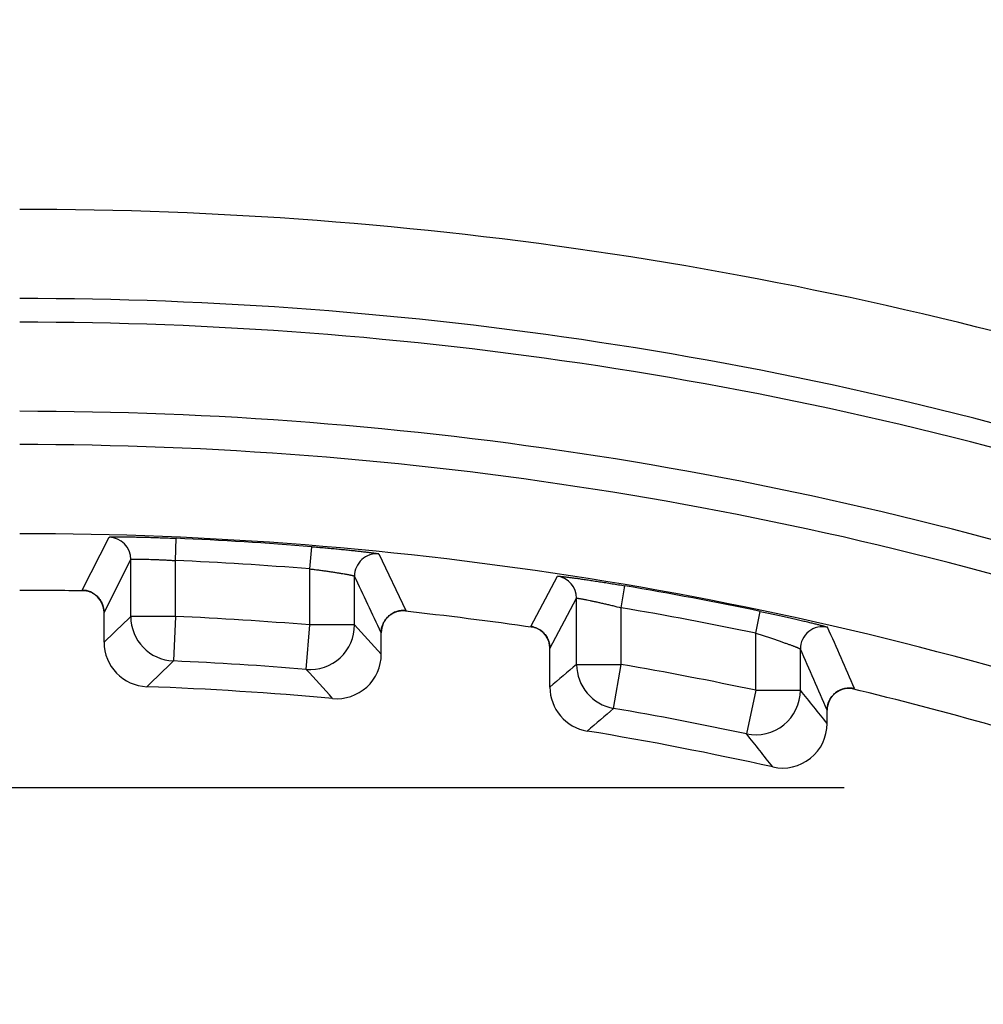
# Model space of a CAD drawing. Header units: inches. Extents: x 0 to 22, y 0 to 17.
# Tile 23 of 42: x 9.156 to 9.372, y 7.329 to 7.55. Entities that reach past the tile are written whole.
import ezdxf

# ---------------------------------------------------------------- set-up
doc = ezdxf.new("R2010")
doc.units = ezdxf.units.IN
doc.header["$LTSCALE"] = 1.21
doc.header["$MEASUREMENT"] = 0
doc.layers.get('0').update_dxf_attribs({"linetype": 'CONTINUOUS'})
doc.layers.add('DIMENSIONS', color=7, linetype='CONTINUOUS')
doc.styles.get("Standard").update_dxf_attribs({"font": 'txt', "width": 0.8})
doc.dimstyles.new('DIMSTYLE_1', dxfattribs={"dimtxt": 0.125, "dimasz": 0.18, "dimexe": 0.18, "dimexo": 0.0625, "dimgap": 0.09, "dimtad": 0, "dimtih": 1, "dimtoh": 1, "dimdec": 3, "dimzin": 4, "dimdsep": 46, "dimtxsty": 'STANDARD', "dimblk": '_FILLED', "dimblk1": '_FILLED', "dimblk2": '_FILLED', "dimcen": 0.09, "dimadec": 0, "dimazin": 0, "dimtp": 0.01, "dimtm": 0.01, "dimtfac": 1, "dimtdec": 3, "dimtofl": 0, "dimtmove": 0, "dimatfit": 3, "dimldrblk": '_FILLED', "dimfxl": 1, "dimtolj": 1, "dimtzin": 4, "dimarcsym": 0})

# ---------------------------------------------------------------- blocks, each defined once
blk = doc.blocks.new('_FILLED')
at = {"color": 0, "linetype": 'BYBLOCK'}
blk.add_solid([(0, 0), (-1, 0.1736111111), (-1, -0.1736111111)], dxfattribs=at)
blk = doc.blocks.new('*D1')
at = {"layer": 'DIMENSIONS', "color": 2, "linetype": 'CONTINUOUS'}
for p, q in [((8.3068517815, 9.339765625), (8.3068517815, 5.626265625)), ((9.4032793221, 7.3152847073), (9.4032793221, 5.626265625)), ((8.3068517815, 5.751265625), (7.8812775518, 5.751265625)), ((9.4032793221, 5.751265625), (9.7632793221, 5.751265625))]:
    blk.add_line(p, q, dxfattribs=at)
at = {"layer": 'DIMENSIONS', "color": 2, "linetype": 'CONTINUOUS', "xscale": 0.18, "yscale": 0.18, "zscale": 0.18}
blk.add_blockref('_FILLED', (8.3068517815, 5.751265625), dxfattribs=at)
at = {"layer": 'DIMENSIONS', "color": 2, "linetype": 'CONTINUOUS', "xscale": 0.18, "yscale": 0.18, "zscale": 0.18, "rotation": 180}
blk.add_blockref('_FILLED', (9.4032793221, 5.751265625), dxfattribs=at)
at = {"layer": 'DIMENSIONS', "color": 2, "linetype": 'CONTINUOUS', "insert": (7.8187775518, 5.813765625), "char_height": 0.125, "width": 1.325, "attachment_point": 3, "line_spacing_factor": 0.9}
blk.add_mtext('1.096{\\Ftxt.shx;\\W1.000000;\\H0.125000; }[27.85]', dxfattribs=at)
blk = doc.blocks.new('*D3')
at = {"layer": 'DIMENSIONS', "color": 2, "linetype": 'CONTINUOUS'}
for p, q in [((9.3630388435, 11.4265674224), (6.956092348, 11.4265674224)), ((7.081092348, 11.4265674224), (7.081092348, 9.679329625)), ((7.081092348, 7.3779638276), (7.081092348, 9.429329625)), ((9.3406897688, 7.3779638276), (6.956092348, 7.3779638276))]:
    blk.add_line(p, q, dxfattribs=at)
at = {"layer": 'DIMENSIONS', "color": 2, "linetype": 'CONTINUOUS', "xscale": 0.18, "yscale": 0.18, "zscale": 0.18}
for p, rotation in [((7.081092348, 11.4265674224), 90), ((7.081092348, 7.3779638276), 270)]:
    blk.add_blockref('_FILLED', p, dxfattribs=dict(at, rotation=rotation))
at = {"layer": 'DIMENSIONS', "color": 2, "linetype": 'CONTINUOUS', "insert": (7.081092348, 9.616829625), "char_height": 0.125, "width": 1.425, "attachment_point": 2, "line_spacing_factor": 0.9}
blk.add_mtext('4.049{\\Ftxt.shx;\\W1.000000;\\H0.125000; }[102.83]', dxfattribs=at)

msp = doc.modelspace()

# ---------------------------------------------------------------- linework, layer by layer
at = {"color": 7, "linetype": 'CONTINUOUS'}
for p, q in [((9.1697359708, 7.4223185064), (9.1757759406, 7.4342028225)), ((9.1906520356, 7.4289551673), (9.1908681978, 7.4339497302)), ((9.2208258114, 7.4270827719), (9.2212287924, 7.4320657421)), ((9.2363212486, 7.4304425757), (9.242370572, 7.4177374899)), ((9.1746483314, 7.4173200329), (9.1806524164, 7.4292051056)), ((9.1806524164, 7.4164116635), (9.1806524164, 7.4292051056)), ((9.1906520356, 7.4164116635), (9.1906520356, 7.4289551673)), ((9.2208258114, 7.4145096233), (9.2208258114, 7.4270827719)), ((9.2308254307, 7.4145096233), (9.2308254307, 7.4254680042)), ((9.2703646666, 7.4141882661), (9.2763952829, 7.4254377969)), ((9.2906520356, 7.4183594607), (9.2914873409, 7.423288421)), ((9.1704290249, 7.4222253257), (9.1697359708, 7.4223185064)), ((9.1710095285, 7.4221198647), (9.1704529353, 7.4221302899)), ((9.2746483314, 7.4092405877), (9.2806524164, 7.4204940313)), ((9.2806524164, 7.4056463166), (9.2806524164, 7.4204940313)), ((9.1746479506, 7.417317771), (9.1746483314, 7.4173200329)), ((9.1746479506, 7.4106447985), (9.1746479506, 7.417317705)), ((9.1906520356, 7.4164116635), (9.1806524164, 7.4164116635)), ((9.1906520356, 7.4164116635), (9.1902128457, 7.4064216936)), ((9.2416338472, 7.4176412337), (9.2410300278, 7.4177061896)), ((9.242370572, 7.4177374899), (9.2416767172, 7.4177314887)), ((9.2906520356, 7.4056463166), (9.2906520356, 7.4183594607)), ((9.3208258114, 7.4126536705), (9.3218479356, 7.4175473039)), ((9.2200070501, 7.4045435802), (9.2208258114, 7.4145096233)), ((9.2308254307, 7.4145096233), (9.2208258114, 7.4145096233)), ((9.2710495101, 7.41400771), (9.2703646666, 7.4141882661)), ((9.2368295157, 7.4127676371), (9.2368298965, 7.4127652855)), ((9.2368295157, 7.4079650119), (9.2368295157, 7.4127676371)), ((9.2716605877, 7.4138225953), (9.2710498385, 7.4139118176)), ((9.3208258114, 7.3998472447), (9.3208258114, 7.4126536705)), ((9.2746479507, 7.4092384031), (9.2746483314, 7.4092405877)), ((9.2746479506, 7.4005714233), (9.2746479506, 7.4092379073)), ((9.3308254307, 7.3998472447), (9.3308254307, 7.4091053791)), ((9.2806524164, 7.4056463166), (9.2906520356, 7.4056463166)), ((9.2889548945, 7.3957917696), (9.2906520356, 7.4056463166)), ((9.3208258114, 7.3998472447), (9.3187490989, 7.3900656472)), ((9.3208258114, 7.3998472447), (9.3308254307, 7.3998472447)), ((9.3422624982, 7.4002175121), (9.3416952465, 7.4003533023)), ((9.3429992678, 7.4002206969), (9.3423102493, 7.4003034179)), ((9.3368295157, 7.3953602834), (9.3368298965, 7.395357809)), ((9.3368295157, 7.3923989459), (9.3368295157, 7.3953602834))]:
    msp.add_line(p, q, dxfattribs=at)
for points in [[(9.1704547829, 7.4222344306), (9.1704555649, 7.4222343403), (9.1704638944, 7.4222333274), (9.1704816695, 7.422231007), (9.1705091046, 7.4222271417), (9.1705462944, 7.422221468), (9.1705933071, 7.4222136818), (9.1706501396, 7.4222034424), (9.17071662, 7.4221903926), (9.1707922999, 7.4221741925), (9.1708766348, 7.4221545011), (9.1709696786, 7.4221308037), (9.1710730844, 7.4221020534), (9.1711892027, 7.4220667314), (9.1713192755, 7.4220233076), (9.1714610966, 7.4219712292), (9.1716113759, 7.4219105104), (9.1717675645, 7.4218411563), (9.1719284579, 7.421762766), (9.1720929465, 7.4216749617), (9.1722598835, 7.421577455), (9.1724280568, 7.4214700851), (9.1725965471, 7.4213525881), (9.1727649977, 7.4212243), (9.1729329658, 7.4210845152), (9.1730998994, 7.4209324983), (9.173265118, 7.4207674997), (9.1734277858, 7.4205887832), (9.1735868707, 7.4203956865), (9.1737411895, 7.420187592), (9.1738894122, 7.4199639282), (9.1740303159, 7.4197237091), (9.1741627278, 7.4194652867), (9.1742850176, 7.4191869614), (9.1743948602, 7.4188875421), (9.1744887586, 7.418568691), (9.1745632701, 7.4182334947), (9.1746155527, 7.4178855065), (9.1746434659, 7.4175286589), (9.1746479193, 7.4173177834)], [(9.236829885, 7.4127652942), (9.2368339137, 7.4129658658), (9.2368615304, 7.4133266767), (9.2369161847, 7.4136898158), (9.236997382, 7.4140480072), (9.2371029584, 7.4143942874), (9.2372291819, 7.4147222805), (9.2373714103, 7.4150273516), (9.2375263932, 7.4153095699), (9.2376918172, 7.4155703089), (9.2378658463, 7.4158109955), (9.2380467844, 7.416032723), (9.2382329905, 7.4162363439), (9.2384230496, 7.4164227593), (9.2386157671, 7.416592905), (9.2388101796, 7.4167477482), (9.2390055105, 7.4168882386), (9.2392011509, 7.4170152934), (9.2393966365, 7.4171297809), (9.2395914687, 7.4172324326), (9.2397843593, 7.4173235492), (9.2399738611, 7.4174034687), (9.2401585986, 7.4174726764), (9.2403372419, 7.4175317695), (9.2405082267, 7.4175813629), (9.2406691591, 7.4176219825), (9.2408177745, 7.4176543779), (9.2409520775, 7.4176794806), (9.2410705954, 7.4176983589), (9.2411730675, 7.4177122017), (9.2412624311, 7.4177223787), (9.24134221, 7.4177299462), (9.2414142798, 7.4177355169), (9.2414776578, 7.4177393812), (9.2415308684, 7.4177418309), (9.241573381, 7.4177432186), (9.2416055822, 7.417743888), (9.2416282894, 7.4177441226), (9.2416421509, 7.4177441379), (9.2416454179, 7.4177441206)], [(9.2710645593, 7.4140160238), (9.2710639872, 7.4140161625), (9.2710684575, 7.4140150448), (9.2710812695, 7.41401174), (9.2711029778, 7.4140059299), (9.2711341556, 7.413997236), (9.2711750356, 7.4139853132), (9.2712253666, 7.4139699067), (9.2712845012, 7.4139508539), (9.2713523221, 7.4139277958), (9.2714292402, 7.4139001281), (9.2715161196, 7.4138669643), (9.2716136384, 7.4138273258), (9.2717218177, 7.4137803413), (9.2718404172, 7.4137251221), (9.271968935, 7.4136607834), (9.2721067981, 7.4135863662), (9.2722532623, 7.4135008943), (9.2724072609, 7.4134034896), (9.2725671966, 7.4132935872), (9.272731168, 7.4131709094), (9.272897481, 7.4130351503), (9.2730647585, 7.4128858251), (9.2732315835, 7.4127225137), (9.2733964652, 7.4125449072), (9.2735580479, 7.4123525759), (9.2737152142, 7.412144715), (9.273866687, 7.4119205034), (9.2740110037, 7.4116791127), (9.2741469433, 7.411418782), (9.2742731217, 7.4111368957), (9.2743873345, 7.4108308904), (9.2744855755, 7.4105018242), (9.2745630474, 7.4101557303), (9.2746163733, 7.4097996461), (9.274643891, 7.4094410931), (9.2746480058, 7.4092384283)], [(9.3368298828, 7.3953578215), (9.3368342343, 7.3955662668), (9.3368618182, 7.395921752), (9.3369145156, 7.3962734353), (9.3369922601, 7.3966210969), (9.3370952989, 7.3969644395), (9.3372238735, 7.397302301), (9.3373755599, 7.3976280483), (9.3375450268, 7.3979333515), (9.3377264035, 7.3982131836), (9.3379163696, 7.3984681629), (9.3381124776, 7.3986997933), (9.3383127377, 7.3989096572), (9.3385155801, 7.3990993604), (9.3387198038, 7.3992704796), (9.3389244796, 7.3994244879), (9.3391286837, 7.3995626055), (9.3393316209, 7.3996859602), (9.3395326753, 7.3997956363), (9.3397313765, 7.3998926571), (9.3399272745, 7.3999779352), (9.3401200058, 7.400052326), (9.3403093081, 7.4001166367), (9.340495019, 7.4001716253), (9.3406766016, 7.400217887), (9.3408528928, 7.4002558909), (9.3410228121, 7.4002862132), (9.3411853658, 7.4003095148), (9.3413395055, 7.4003265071), (9.3414827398, 7.400337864), (9.3416118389, 7.4003444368), (9.3417249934, 7.4003473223), (9.3418244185, 7.4003476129), (9.3419132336, 7.4003460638), (9.3419933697, 7.400343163), (9.3420645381, 7.4003393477), (9.3421258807, 7.4003350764), (9.3421768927, 7.400330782), (9.342217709, 7.4003268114), (9.3422489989, 7.4003233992), (9.3422710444, 7.4003207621), (9.3422840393, 7.4003190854), (9.3422868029, 7.4003187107)]]:
    msp.add_lwpolyline(points, dxfattribs=at)
for centre, radius, start, end in [((9.1557389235, 6.622265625), 0.8854812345, 72.7290893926, 90), ((9.1557389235, 6.622265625), 0.8654819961, 72.7127255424, 90), ((9.1557389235, 6.622265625), 0.8601730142, 72.6602672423, 90), ((9.1557389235, 6.622265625), 0.8401737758, 72.2490606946, 90), ((9.1557389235, 6.622265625), 0.8327103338, 72.1690434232, 90), ((9.1557389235, 6.622265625), 0.8127133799, 71.9491994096, 90), ((9.1756520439, 7.4292038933), 0.0050004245, 0.0138905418, 88.5802340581), ((9.1557389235, 6.622265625), 0.8124439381, 85.3764581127, 87.5218144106), ((9.2358258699, 7.4254666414), 0.0050004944, 84.3146562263, 179.9843847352), ((9.1557389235, 6.622265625), 0.8074446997, 85.3764581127, 87.5218144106), ((2.9546533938, 4.4506449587), 6.9454954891, 25.2444493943, 25.3603367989), ((9.2756520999, 7.4204929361), 0.0050003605, 0.0125502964, 81.4527604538), ((9.1557389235, 6.622265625), 0.8124439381, 78.2023461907, 80.3815347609), ((9.1557406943, 6.6225161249), 0.7997495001, 88.9459238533, 90.0001268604), ((9.1696479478, 7.4173199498), 0.0049993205, 0.377072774, 88.989228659), ((9.1725939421, 7.4517566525), 0.0296105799, 265.8523536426, 266.1112502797), ((9.1696527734, 7.4173192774), 0.004995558, 0.0086644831, 0.3760300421), ((10.7629643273, 5.7630023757), 2.2885526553, 133.7412623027, 133.9496857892), ((9.1906529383, 7.4164125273), 0.010000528, 180.0049492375, 267.4777722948), ((9.1557389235, 6.622265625), 0.7949131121, 85.303406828, 87.4827215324), ((9.2418300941, 7.4127674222), 0.0049993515, 83.7952557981, 179.6663104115), ((9.2431823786, 7.446283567), 0.0285917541, 266.6583077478, 266.9216249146), ((9.1555296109, 6.6206144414), 0.8016643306, 81.714805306, 83.8341467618), ((9.1557389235, 6.622265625), 0.8074446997, 78.2023461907, 80.3815347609), ((9.2208248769, 7.4145106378), 0.0100005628, 265.3092190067, 359.9941878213), ((7.6515168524, 5.9596114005), 2.1473109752, 42.4150581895, 42.6520395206), ((9.2696477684, 7.4092392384), 0.0050006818, 73.5831548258, 81.7576725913), ((9.2769398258, 7.4432286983), 0.029808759, 258.6266058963, 258.8823144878), ((9.2696487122, 7.409239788), 0.0049996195, 0.2817578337, 73.4728404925), ((9.3358259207, 7.4091038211), 0.0050005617, 77.1201651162, 179.9821482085), ((9.2418247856, 7.4127668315), 0.0049952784, 179.6675023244, 179.9907601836), ((4.2372808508, 5.1599895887), 5.5755713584, 23.6903779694, 23.8448592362), ((9.1846479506, 7.4106447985), 0.01, 180.0124973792, 267.8874664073), ((9.2268298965, 7.4079650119), 0.01, 264.8439024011, 359.9859860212), ((9.2696529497, 7.4092398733), 0.0049953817, 0.0081934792, 0.2810188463), ((4.3455316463, 5.2232627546), 5.4434421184, 23.5175625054, 23.6754391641), ((10.7516427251, 5.7953458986), 2.2435749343, 134.103462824, 134.3147806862), ((9.1557389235, 6.622265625), 0.7849134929, 85.303406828, 87.4827215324), ((10.859963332, 5.5310810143), 2.4511666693, 130.1139527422, 130.2977151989), ((9.2906529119, 7.4056470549), 0.0100004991, 180.0042298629, 260.2241969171), ((9.1557389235, 6.622265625), 0.7949131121, 78.0136202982, 80.22842678), ((7.6590871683, 5.9846927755), 2.1100822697, 42.0509063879, 42.2904200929), ((9.1557389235, 6.622265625), 0.7789090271, 84.8298910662, 87.8999655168), ((9.2846479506, 7.4005714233), 0.01, 180.0110050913, 260.5845991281), ((9.3208248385, 7.3998484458), 0.010000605, 258.0205020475, 359.9931182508), ((7.7485166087, 6.1182015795), 2.0362506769, 38.7377438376, 39.0069372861), ((9.3418287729, 7.3953592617), 0.0049992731, 76.4790303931, 179.6706598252), ((9.3474609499, 7.4284483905), 0.0286123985, 259.3205395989, 259.5811097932), ((9.1557191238, 6.6222009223), 0.80006765, 71.805227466, 76.5168435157), ((10.8449924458, 5.5720346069), 2.3973616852, 130.4709550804, 130.6578567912), ((9.1557389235, 6.622265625), 0.7849134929, 78.0136202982, 80.22842678), ((9.3418242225, 7.3953594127), 0.0049947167, 179.6720917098, 179.9900123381), ((9.3268298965, 7.3923989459), 0.01, 257.4903114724, 359.9844172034), ((9.1557389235, 6.622265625), 0.7789090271, 77.4747204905, 80.5956050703), ((7.7523846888, 6.137336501), 2.0056988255, 38.3805172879, 38.6517247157)]:
    msp.add_arc(centre, radius, start, end, dxfattribs=at)
for points, knots in [([(9.1757759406, 7.4342028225), (9.1757765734, 7.4342040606), (9.1757790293, 7.4342065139), (9.1757842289, 7.4342094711), (9.1757915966, 7.4342124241), (9.1758057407, 7.4342166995), (9.1758291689, 7.4342215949), (9.1758640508, 7.4342269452), (9.1759079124, 7.4342320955), (9.1759607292, 7.4342370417), (9.1760224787, 7.4342417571), (9.1760931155, 7.4342462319), (9.176172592, 7.4342504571), (9.1762960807, 7.434256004), (9.1764721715, 7.4342620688), (9.1767092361, 7.4342679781), (9.1769801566, 7.4342727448), (9.1772842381, 7.4342763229), (9.1776207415, 7.4342786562), (9.1779888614, 7.434279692), (9.1783876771, 7.4342793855), (9.1788161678, 7.4342776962), (9.1794437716, 7.4342734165), (9.1802940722, 7.4342641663), (9.1813873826, 7.4342472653), (9.1825702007, 7.4342240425), (9.1838310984, 7.4341943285), (9.1851580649, 7.434158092), (9.1865384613, 7.4341153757), (9.1879592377, 7.4340663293), (9.189407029, 7.434011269), (9.1903796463, 7.4339708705), (9.1908681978, 7.4339497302)], [0, 0, 0, 0, 0.0002761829, 0.0006657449, 0.0011872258, 0.0018480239, 0.0035994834, 0.0059342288, 0.0088573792, 0.0123699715, 0.0164709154, 0.021158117, 0.0264287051, 0.0322797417, 0.0457117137, 0.0614262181, 0.0793830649, 0.0995337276, 0.1218311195, 0.1462255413, 0.1726550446, 0.2010494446, 0.2313389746, 0.2973214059, 0.3699574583, 0.4485331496, 0.5323141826, 0.620483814, 0.7122117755, 0.8066387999, 0.902866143, 1, 1, 1, 1]), ([(9.2212287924, 7.4320657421), (9.2217173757, 7.4320262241), (9.2226898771, 7.4319458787), (9.224136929, 7.4318212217), (9.2255565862, 7.4316939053), (9.2269356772, 7.4315652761), (9.2282613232, 7.431436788), (9.2295211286, 7.4313099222), (9.2307031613, 7.4311862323), (9.2317961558, 7.4310672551), (9.2326463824, 7.4309707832), (9.2332742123, 7.4308969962), (9.2337031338, 7.4308453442), (9.2341024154, 7.4307959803), (9.2344710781, 7.4307490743), (9.2348082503, 7.4307047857), (9.2351130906, 7.4306632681), (9.235384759, 7.4306246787), (9.2356224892, 7.4305891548), (9.2357990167, 7.4305610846), (9.2359227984, 7.430540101), (9.2360025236, 7.4305259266), (9.2360734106, 7.4305126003), (9.2361354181, 7.4305001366), (9.2361885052, 7.43048855), (9.2362326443, 7.4304778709), (9.2362677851, 7.4304681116), (9.2362913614, 7.4304602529), (9.2363055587, 7.4304541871), (9.2363129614, 7.4304502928), (9.2363181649, 7.4304466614), (9.2363206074, 7.4304439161), (9.2363212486, 7.4304425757)], [0, 0, 0, 0, 0.096822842, 0.1927478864, 0.2868877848, 0.3783662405, 0.4663353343, 0.5499632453, 0.6284679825, 0.7010911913, 0.7671322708, 0.7974863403, 0.8259570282, 0.8524672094, 0.8769549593, 0.8993642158, 0.9196392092, 0.9377243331, 0.953563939, 0.9671179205, 0.9730302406, 0.9783626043, 0.9831124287, 0.9872772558, 0.9908551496, 0.9938448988, 0.9962457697, 0.9980586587, 0.9987471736, 0.9992941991, 0.9997064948, 1, 1, 1, 1]), ([(9.1806524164, 7.4292051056), (9.1806532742, 7.4292076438), (9.180656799, 7.4292110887), (9.1806626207, 7.4292146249), (9.1806719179, 7.4292189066), (9.1806873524, 7.4292238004), (9.1807103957, 7.4292291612), (9.1807393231, 7.4292343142), (9.1807895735, 7.4292414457), (9.1808671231, 7.4292493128), (9.1809776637, 7.4292573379), (9.1811112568, 7.4292643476), (9.1812675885, 7.4292703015), (9.181446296, 7.4292751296), (9.1816469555, 7.4292787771), (9.1818690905, 7.4292811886), (9.1821121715, 7.4292823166), (9.1823756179, 7.4292821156), (9.1826587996, 7.429280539), (9.1830738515, 7.4292764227), (9.1836365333, 7.4292674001), (9.1843604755, 7.429250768), (9.1851442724, 7.4292278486), (9.1859803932, 7.4291984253), (9.1868608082, 7.4291624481), (9.1877770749, 7.4291200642), (9.1887204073, 7.4290712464), (9.1896817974, 7.4290163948), (9.1903276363, 7.4289762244), (9.1906520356, 7.4289551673)], [0, 0, 0, 0, 0.000802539, 0.0013676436, 0.0020605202, 0.0038536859, 0.0062109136, 0.0091424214, 0.0126525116, 0.0214116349, 0.0324835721, 0.0458492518, 0.0614810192, 0.0793442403, 0.0993981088, 0.1215960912, 0.1458862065, 0.1722112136, 0.2005087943, 0.2307117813, 0.2965420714, 0.3690749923, 0.4476179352, 0.5314203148, 0.6196810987, 0.7115571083, 0.8061719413, 0.9026245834, 1, 1, 1, 1]), ([(9.2208258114, 7.4270827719), (9.2211502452, 7.427043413), (9.2217958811, 7.426963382), (9.2227561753, 7.4268392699), (9.2236978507, 7.4267125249), (9.2246121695, 7.4265845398), (9.225490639, 7.4264566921), (9.2263251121, 7.4263305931), (9.2271077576, 7.4262075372), (9.2278312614, 7.4260893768), (9.2283938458, 7.4259934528), (9.2288091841, 7.4259201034), (9.2290929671, 7.4258687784), (9.2293571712, 7.4258197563), (9.2296011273, 7.4257731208), (9.2298242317, 7.4257290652), (9.2300259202, 7.4256877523), (9.2302056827, 7.4256493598), (9.2303630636, 7.4256140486), (9.230497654, 7.4255819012), (9.2306091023, 7.4255530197), (9.2306872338, 7.4255304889), (9.2307378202, 7.4255138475), (9.2307670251, 7.4255031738), (9.2307902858, 7.425493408), (9.2308058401, 7.4254855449), (9.2308151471, 7.4254795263), (9.2308200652, 7.4254756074), (9.230823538, 7.4254719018), (9.2308250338, 7.4254692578), (9.2308254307, 7.4254680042)], [0, 0, 0, 0, 0.0966823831, 0.1924621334, 0.286449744, 0.3777731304, 0.46558495, 0.549067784, 0.6274403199, 0.6999615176, 0.7659393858, 0.7962723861, 0.8247339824, 0.8512539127, 0.8757667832, 0.8982110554, 0.918529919, 0.9366714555, 0.9525895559, 0.9662451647, 0.9776058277, 0.9866472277, 0.9902941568, 0.9933584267, 0.9958429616, 0.9977555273, 0.9985034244, 0.9991186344, 0.9996110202, 1, 1, 1, 1]), ([(9.2763952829, 7.4254377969), (9.2763959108, 7.425438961), (9.2763984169, 7.4254411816), (9.2764036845, 7.4254435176), (9.2764111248, 7.4254455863), (9.2764254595, 7.4254481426), (9.2764491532, 7.4254501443), (9.2764843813, 7.4254511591), (9.2765286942, 7.425450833), (9.2765820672, 7.4254491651), (9.276644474, 7.4254461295), (9.2767158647, 7.4254417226), (9.2767961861, 7.4254359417), (9.2769210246, 7.4254259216), (9.2770989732, 7.425409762), (9.2773384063, 7.4253857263), (9.2776119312, 7.4253562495), (9.2779187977, 7.4253213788), (9.2782582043, 7.4252811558), (9.2786292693, 7.4252356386), (9.2790309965, 7.4251849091), (9.2794623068, 7.4251290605), (9.2800933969, 7.4250455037), (9.2809472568, 7.424928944), (9.2820435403, 7.4247742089), (9.2832274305, 7.4246020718), (9.2844872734, 7.4244138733), (9.2858108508, 7.4242111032), (9.2871855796, 7.4239954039), (9.2885986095, 7.4237685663), (9.2900369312, 7.4235324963), (9.2910025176, 7.4233705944), (9.2914873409, 7.423288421)], [0, 0, 0, 0, 0.0002601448, 0.0006300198, 0.0011317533, 0.0017738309, 0.0034922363, 0.0058007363, 0.0087049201, 0.0122059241, 0.0163026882, 0.0209928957, 0.0262733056, 0.0321407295, 0.0456245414, 0.061414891, 0.0794680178, 0.0997317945, 0.1221567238, 0.1466885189, 0.1732587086, 0.2017947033, 0.2322255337, 0.2984628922, 0.3712863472, 0.4499761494, 0.5337550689, 0.6218176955, 0.7133303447, 0.8074404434, 0.9032862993, 1, 1, 1, 1]), ([(9.1704523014, 7.4222236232), (9.1704503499, 7.4222237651), (9.1704425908, 7.4222243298), (9.1704348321, 7.4222248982), (9.1704290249, 7.4222253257)], [0, 0, 0, 0, 0.251512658, 1, 1, 1, 1]), ([(9.2806524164, 7.4204940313), (9.2806532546, 7.4204963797), (9.2806569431, 7.4204993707), (9.2806628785, 7.4205018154), (9.2806693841, 7.4205035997), (9.2806773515, 7.4205050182), (9.2806909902, 7.4205065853), (9.280711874, 7.4205074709), (9.2807414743, 7.4205071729), (9.2807771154, 7.4205055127), (9.2808187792, 7.4205024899), (9.2808863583, 7.4204962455), (9.2809856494, 7.4204846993), (9.2811223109, 7.4204661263), (9.2812821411, 7.4204420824), (9.281464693, 7.4204125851), (9.2816694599, 7.420377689), (9.2818958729, 7.4203374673), (9.2821433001, 7.4202919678), (9.2824110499, 7.4202412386), (9.282698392, 7.4201854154), (9.2831185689, 7.4201020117), (9.2836864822, 7.4199856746), (9.2844147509, 7.4198315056), (9.2852000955, 7.4196601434), (9.2860346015, 7.4194731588), (9.2869100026, 7.4192719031), (9.2878179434, 7.4190581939), (9.2890698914, 7.4187566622), (9.2900168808, 7.4185209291), (9.2906520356, 7.4183594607)], [0, 0, 0, 0, 0.0007306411, 0.0012533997, 0.0019051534, 0.0026944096, 0.0036258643, 0.0059247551, 0.0088139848, 0.0122980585, 0.0163781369, 0.0210538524, 0.0321840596, 0.0456658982, 0.0614664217, 0.0795446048, 0.0998519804, 0.1223335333, 0.1469285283, 0.1735706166, 0.2021875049, 0.2327021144, 0.2990965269, 0.3720567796, 0.4508340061, 0.5346386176, 0.6226534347, 0.7140425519, 0.8079611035, 1, 1, 1, 1]), ([(9.2416767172, 7.4177314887), (9.2416742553, 7.417731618), (9.2416643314, 7.4177321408), (9.2416544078, 7.4177326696), (9.2416469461, 7.4177330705)], [0, 0, 0, 0, 0.2480717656, 1, 1, 1, 1]), ([(9.3218479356, 7.4175473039), (9.3223328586, 7.4174460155), (9.3232980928, 7.4172426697), (9.3247342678, 7.4169348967), (9.3261439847, 7.4166276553), (9.3275147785, 7.416323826), (9.3288343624, 7.4160263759), (9.3300907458, 7.4157382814), (9.3312721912, 7.4154625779), (9.3323673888, 7.4152022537), (9.3332209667, 7.4149953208), (9.3338526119, 7.4148395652), (9.3342851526, 7.4147316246), (9.3346883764, 7.414629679), (9.3350612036, 7.4145340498), (9.3354026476, 7.4144450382), (9.3357117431, 7.4143629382), (9.3359875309, 7.4142880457), (9.3362291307, 7.414220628), (9.336408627, 7.4141687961), (9.3365345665, 7.4141310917), (9.3366157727, 7.4141061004), (9.3366880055, 7.4140831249), (9.3367512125, 7.4140621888), (9.3368053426, 7.4140433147), (9.3368503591, 7.4140265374), (9.3368862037, 7.414011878), (9.3369102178, 7.4140007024), (9.3369246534, 7.4139926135), (9.3369321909, 7.4139876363), (9.3369374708, 7.4139832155), (9.3369399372, 7.4139800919), (9.3369405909, 7.4139786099)], [0, 0, 0, 0, 0.0957772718, 0.1907119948, 0.2839706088, 0.374726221, 0.4621694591, 0.5454966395, 0.6239362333, 0.6967239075, 0.7631385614, 0.7937446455, 0.8225026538, 0.8493294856, 0.8741558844, 0.896917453, 0.9175495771, 0.9359875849, 0.9521683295, 0.9660440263, 0.972108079, 0.9775847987, 0.9824707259, 0.9867625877, 0.9904575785, 0.9935536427, 0.9960492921, 0.9979444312, 0.9986687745, 0.9992476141, 0.9996868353, 1, 1, 1, 1]), ([(9.3208258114, 7.4126536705), (9.3211449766, 7.4125536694), (9.3217801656, 7.4123529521), (9.322724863, 7.4120493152), (9.3236522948, 7.4117461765), (9.3245547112, 7.4114462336), (9.3254244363, 7.4111522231), (9.3262539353, 7.410867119), (9.3270355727, 7.4105934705), (9.3277621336, 7.410334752), (9.3283293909, 7.4101284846), (9.328750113, 7.409972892), (9.3290390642, 7.409864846), (9.329308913, 7.4097626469), (9.3295588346, 7.4096665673), (9.3297880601, 7.4095769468), (9.3299958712, 7.4094941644), (9.3301815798, 7.4094185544), (9.3303445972, 7.4093504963), (9.3304843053, 7.40929011), (9.3305857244, 7.409244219), (9.3306547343, 7.4092113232), (9.3306975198, 7.4091900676), (9.3307341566, 7.4091708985), (9.3307646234, 7.4091538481), (9.3307888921, 7.4091389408), (9.3308050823, 7.4091276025), (9.3308147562, 7.4091194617), (9.3308198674, 7.4091143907), (9.3308234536, 7.4091098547), (9.3308250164, 7.4091067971), (9.3308254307, 7.4091053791)], [0, 0, 0, 0, 0.0944751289, 0.1881636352, 0.2802891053, 0.3700814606, 0.4567764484, 0.5396140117, 0.6178396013, 0.690701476, 0.7574651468, 0.7883335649, 0.8174076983, 0.8446033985, 0.8698399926, 0.8930388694, 0.9141243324, 0.9330251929, 0.9496759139, 0.9640221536, 0.9760154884, 0.9811169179, 0.9856158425, 0.9895093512, 0.9927956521, 0.9954753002, 0.9975529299, 0.998370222, 0.9990443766, 0.999582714, 1, 1, 1, 1]), ([(9.3423102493, 7.4003034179), (9.3423082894, 7.4003037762), (9.3423004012, 7.4003052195), (9.3422925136, 7.4003066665), (9.3422865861, 7.4003077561)], [0, 0, 0, 0, 0.248442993, 1, 1, 1, 1])]:
    msp.add_open_spline(points, degree=3, knots=knots, dxfattribs=at)
for points in [[(9.2710614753, 7.4140052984), (9.2710574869, 7.4140061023), (9.2710534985, 7.4140069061), (9.2710495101, 7.41400771)], [(9.2710703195, 7.4140333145), (9.2710672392, 7.4140342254), (9.2710641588, 7.4140351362), (9.2710610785, 7.414036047)]]:
    msp.add_open_spline(points, degree=3, dxfattribs=at)

# ---------------------------------------------------------------- dimensions: what is measured, and where the dimension line sits
at = {"layer": 'DIMENSIONS', "color": 2, "linetype": 'CONTINUOUS'}
dim = msp.add_linear_dim(base=(7.081092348, 7.3779638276), p1=(9.3630388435, 11.4265674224), p2=(9.3406897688, 7.3779638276), angle=270, dimstyle='DIMSTYLE_1', dxfattribs=at)
dim.commit()
dim.dimension.update_dxf_attribs({"geometry": '*D3', "text_midpoint": (6.931092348, 9.554329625), "dimtype": 160})
dim = msp.add_linear_dim(base=(9.4032793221, 5.751265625), p1=(8.3068517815, 9.339765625), p2=(9.4032793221, 7.3152847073), dimstyle='DIMSTYLE_1', dxfattribs=at)
dim.commit()
dim.dimension.update_dxf_attribs({"geometry": '*D1', "text_midpoint": (6.8562775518, 5.751265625), "dimtype": 160})

doc.saveas('drawing.dxf')
